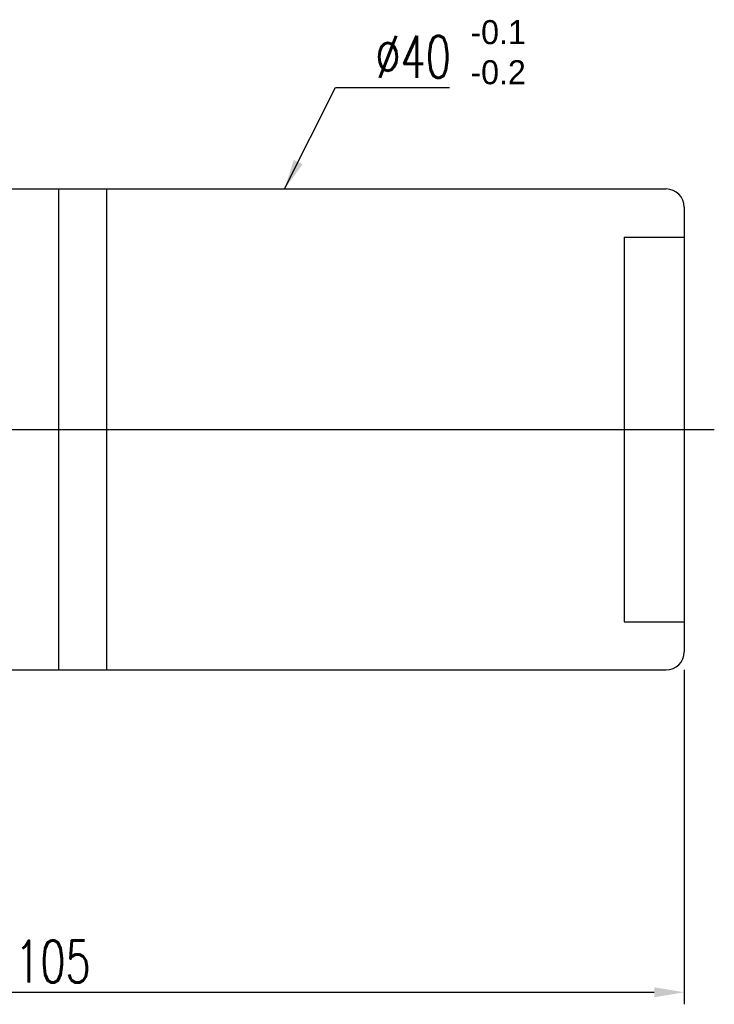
# Model space of a CAD drawing. Extents: x 8 to 252, y 64 to 172.
# Tile 61 of 61: x 194 to 252, y 64 to 146. Entities that reach past the tile are written whole.
import ezdxf

# ---------------------------------------------------------------- set-up
doc = ezdxf.new("R2010")
doc.units = 0
doc.header["$LTSCALE"] = 3
doc.header["$MEASUREMENT"] = 0
doc.header["$PDMODE"] = 1
doc.layers.get('DEFPOINTS').update_dxf_attribs({"linetype": 'CONTINUOUS'})
doc.layers.add('DIM', color=4, linetype='CONTINUOUS')
doc.styles.add('DIM-7', font='SIMPLEX.shx', dxfattribs={"width": 0.7, "bigfont": 'chineset.shx'})
doc.dimstyles.new('CNS', dxfattribs={"dimtxt": 3.5, "dimasz": 2.5, "dimexe": 1, "dimexo": 1.5, "dimgap": 0.09, "dimtad": 0, "dimdsep": 46, "dimtxsty": 'DIM-7', "dimcen": 0.09, "dimclrd": 1, "dimclre": 1, "dimclrt": 4, "dimadec": 0, "dimazin": 0, "dimtfac": 1, "dimtix": 1, "dimtmove": 2, "dimatfit": 3, "dimfxl": 1, "dimtvp": 0.971429, "dimtolj": 1, "dimarcsym": 0})

# ---------------------------------------------------------------- blocks, each defined once
blk = doc.blocks.new('*D0')
at = {"layer": 'DEFPOINTS', "color": 0, "transparency": 16777216}
for p in [(249.525, 93.578), (144.525, 82.578), (249.525, 65.271)]:
    blk.add_point(p, dxfattribs=at)
at = {"layer": 'DIM', "color": 7, "lineweight": -2, "transparency": 16777216}
for p, q in [((249.525, 92.078), (249.525, 64.271)), ((144.525, 81.078), (144.525, 64.271)), ((147.025, 65.271), (247.025, 65.271))]:
    blk.add_line(p, q, dxfattribs=at)
at = {"layer": 'DIM', "color": 7, "transparency": 16777216}
for points in [[(147.025, 65.688), (147.025, 64.854), (144.525, 65.271)], [(247.025, 65.688), (247.025, 64.854), (249.525, 65.271)]]:
    blk.add_solid(points, dxfattribs=at)
at = {"layer": 'DIM', "color": 7, "transparency": 16777216, "insert": (197.025, 67.821), "char_height": 3.5, "attachment_point": 5, "style": 'DIM-7'}
blk.add_mtext('\\A1;105', dxfattribs=at)

msp = doc.modelspace()

# ---------------------------------------------------------------- linework, layer by layer
at = {"layer": 'DIM', "color": 7}
for p, q in [((154.525, 132.078), (248.025, 132.078)), ((197.525, 92.078), (197.525, 132.078)), ((201.525, 92.078), (201.525, 132.078)), ((249.525, 130.578), (249.525, 93.578)), ((244.525, 128.078), (249.525, 128.078)), ((244.525, 128.078), (244.525, 96.078)), ((141.525, 112.078), (252.025, 112.078)), ((244.525, 96.078), (249.525, 96.078)), ((154.525, 92.078), (248.025, 92.078))]:
    msp.add_line(p, q, dxfattribs=at)
for centre, start, end in [((248.025, 130.578), 360, 90), ((248.025, 93.578), 270, 360)]:
    msp.add_arc(centre, 1.5, start, end, dxfattribs=at)

# ---------------------------------------------------------------- texts
for s, p in [('-0.1', (231.746, 144.123)), ('-0.2', (231.746, 140.79))]:
    msp.add_text(s, height=2, dxfattribs=at).set_placement(p)
at = {"layer": 'DIM', "color": 7, "insert": (223.834, 143.079), "char_height": 3.5, "attachment_point": 4, "style": 'DIM-7'}
msp.add_mtext('%%C40', dxfattribs=at)

# ---------------------------------------------------------------- dimensions: what is measured, and where the dimension line sits
at = {"layer": 'DIM', "color": 7}
dim = msp.add_linear_dim(base=(249.525, 65.271), p1=(144.525, 82.578), p2=(249.525, 93.578), dimstyle='CNS', override={"dimgap": 0.8, "dimtad": 1, "dimclrd": 7, "dimclre": 7, "dimclrt": 7, "dimtmove": 0}, dxfattribs=at)
dim.commit()
dim.dimension.update_dxf_attribs({"geometry": '*D0', "text_midpoint": (197.025, 67.821)})

# ---------------------------------------------------------------- leaders
at = {"layer": 'DIM', "color": 7, "annotation_type": 0, "has_hookline": 1, "hookline_direction": 0, "text_width": 6.183}
msp.add_leader([(216.297, 132.078), (220.534, 140.529), (223.034, 140.529)], dimstyle='CNS', override={"dimgap": 0.8, "dimtad": 1, "dimclrd": 7, "dimclre": 7, "dimclrt": 7, "dimtmove": 0}, dxfattribs=at)

doc.saveas('drawing.dxf')
